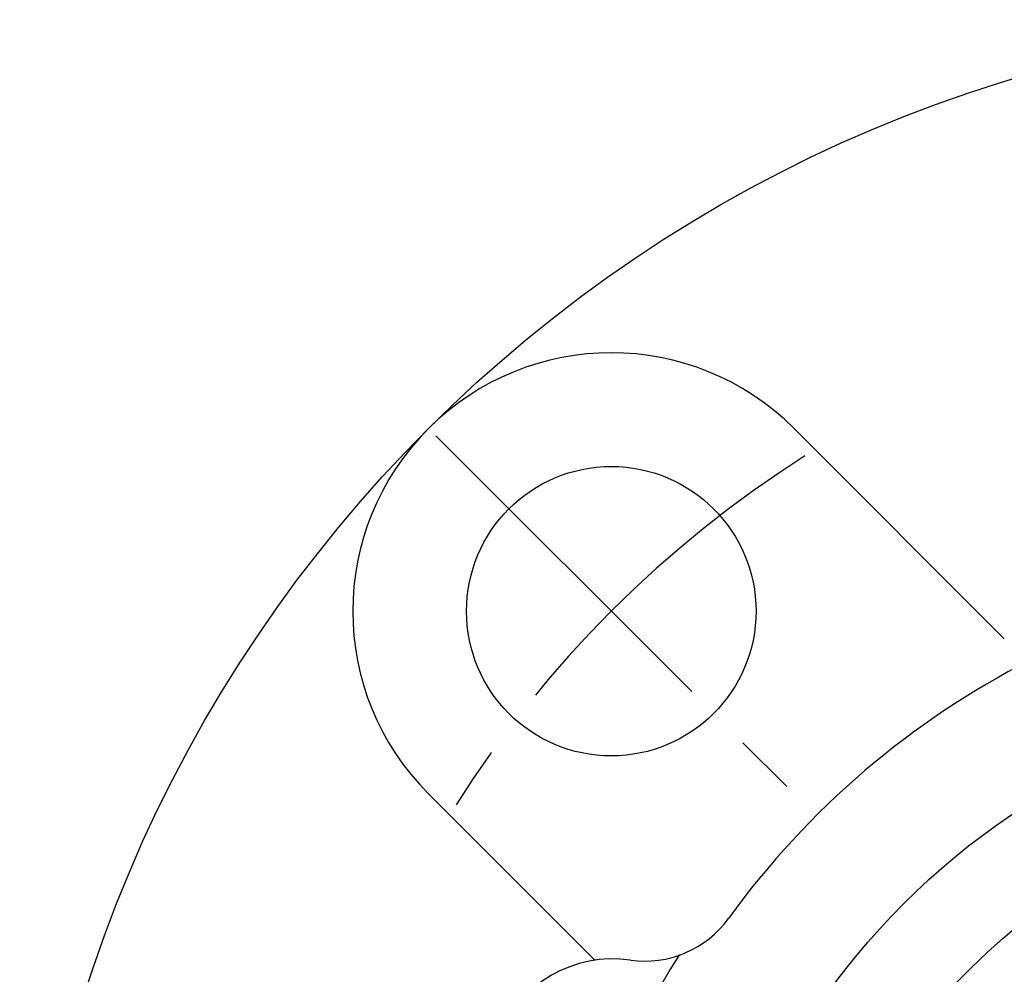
# Model space of a CAD drawing. Extents: x -72 to 161, y -72 to 161.
# Tile 2 of 8: x -68 to -20, y 21 to 68. Entities that reach past the tile are written whole.
import ezdxf

# ---------------------------------------------------------------- set-up
doc = ezdxf.new("R2010")
doc.units = 0
doc.header["$LTSCALE"] = 14
doc.linetypes.add('CENTER', pattern=[2, 1.25, -0.25, 0.25, -0.25])
doc.layers.get('0').update_dxf_attribs({"linetype": 'CONTINUOUS'})
doc.layers.add('CENTER', color=1, linetype='CENTER')

msp = doc.modelspace()

# ---------------------------------------------------------------- linework, layer by layer
for p, q in [((-30.052, 47.73), (-19.884, 37.562)), ((-47.73, 30.052), (-39.686, 22.008))]:
    msp.add_line(p, q)
for centre, radius in [((0, 0), 67.5), ((-38.891, 38.891), 7), ((0, 0), 35), ((0, 0), 30.5)]:
    msp.add_circle(centre, radius)
for centre, radius, start, end in [((-38.891, 38.891), 12.5, 45, 225), ((0, 0), 41, 35.8876, 144.1117), ((-37.267, 26.966), 5, 261.9652, 324.1117), ((-38.805, 16.074), 6, 81.9652, 233.0348)]:
    msp.add_arc(centre, radius, start, end)
at = {"layer": 'CENTER'}
msp.add_line((-47.376, 47.376), (-30.406, 30.406), dxfattribs=at)
for radius, start, end in [(55, 122.4742, 147.5258), (42.002, 147.9401, 167.0599)]:
    msp.add_arc((0, 0), radius, start, end, dxfattribs=at)

doc.saveas('drawing.dxf')
